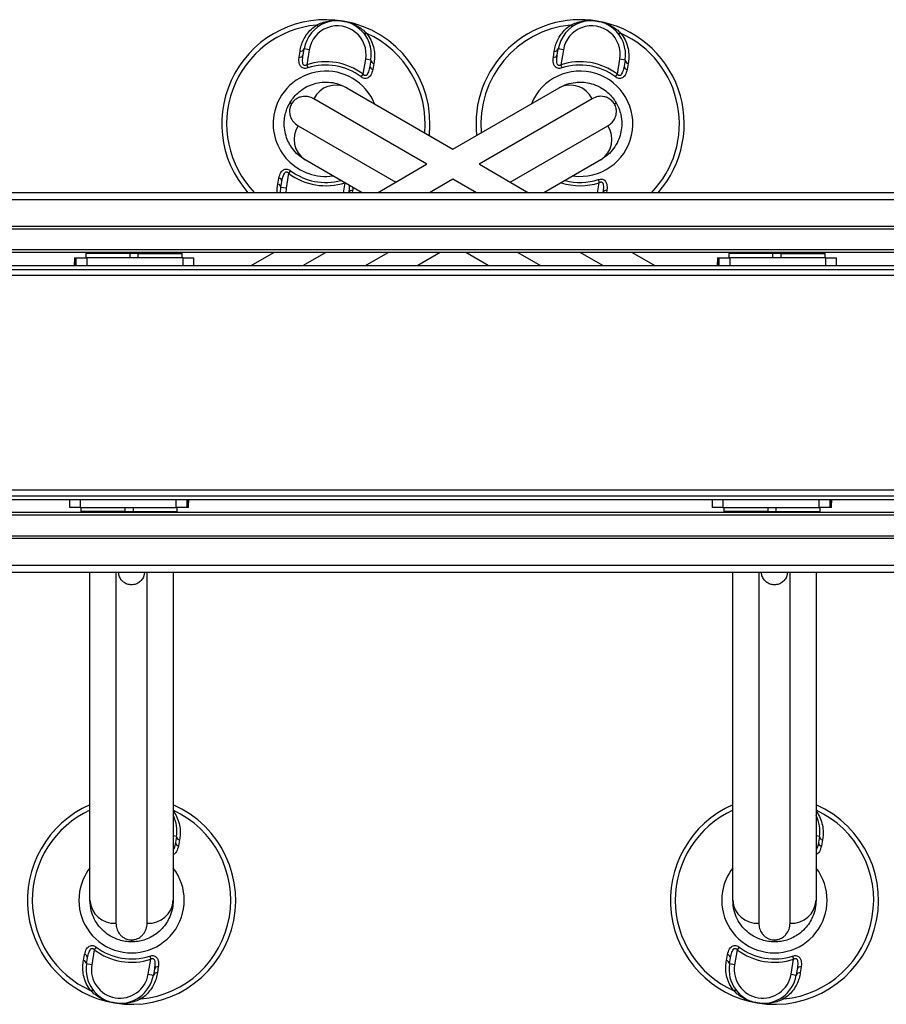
# Model space of a CAD drawing. Header units: millimetres. Extents: x 0 to 420, y 0 to 297.
# Tile 4 of 24: x 182 to 198, y 136 to 155. Entities that reach past the tile are written whole.
import ezdxf

# ---------------------------------------------------------------- set-up
doc = ezdxf.new("R2010")
doc.units = ezdxf.units.MM

msp = doc.modelspace()

# ---------------------------------------------------------------- linework, layer by layer
at = {"color": 7, "linetype": 'Continuous', "lineweight": 25}
for p, q in [((187.02345, 153.95321), (187.04073, 154.06987)), ((187.09881, 153.99471), (187.11844, 154.11226)), ((187.21707, 154.09579), (187.11844, 154.11226)), ((187.21707, 154.09579), (187.16877, 153.80656)), ((191.90735, 153.95321), (191.92464, 154.06987)), ((191.98271, 153.99471), (192.00234, 154.11226)), ((192.10098, 154.09579), (192.00234, 154.11226)), ((192.10098, 154.09579), (192.05268, 153.80656)), ((188.25375, 153.62538), (188.30205, 153.91461)), ((188.40068, 153.89813), (188.30205, 153.91461)), ((188.40068, 153.89813), (188.38105, 153.78059)), ((193.13765, 153.62538), (193.18595, 153.91461)), ((193.28459, 153.89813), (193.18595, 153.91461)), ((193.28459, 153.89813), (193.26496, 153.78059)), ((187.16877, 153.80656), (187.18809, 153.74716)), ((188.4604, 153.8328), (188.43884, 153.71685)), ((192.05268, 153.80656), (192.072, 153.74716)), ((193.3443, 153.8328), (193.32274, 153.71685)), ((188.21618, 153.57547), (188.25375, 153.62538)), ((193.10008, 153.57547), (193.13765, 153.62538)), ((187.9372, 153.36646), (189.97915, 152.18753)), ((189.97915, 152.18753), (192.0211, 153.36646)), ((189.47923, 151.89882), (187.30321, 153.15514)), ((192.65509, 153.15514), (190.47908, 151.89882)), ((186.87773, 153.05438), (186.84438, 153.07364)), ((193.08057, 153.05438), (193.11392, 153.07364)), ((187.00321, 152.63552), (188.87915, 151.55245)), ((191.07915, 151.55245), (192.95509, 152.63552)), ((188.23217, 151.34864), (187.1372, 151.98082)), ((192.8211, 151.98082), (191.72614, 151.34864)), ((188.52614, 151.34864), (189.47053, 151.89388)), ((190.48786, 151.89383), (191.43217, 151.34864)), ((186.614, 151.51447), (186.63556, 151.63042)), ((186.82065, 151.72189), (186.77235, 151.43267)), ((186.85822, 151.7718), (186.82065, 151.72189)), ((189.97915, 151.61018), (189.52614, 151.34864)), ((190.43217, 151.34864), (189.97915, 151.61018)), ((192.77021, 151.60012), (192.78953, 151.54071)), ((186.66487, 151.34864), (186.67372, 151.44914)), ((186.67372, 151.44914), (186.69335, 151.56669)), ((186.77235, 151.43267), (186.67372, 151.44914)), ((186.77235, 151.43267), (186.76488, 151.34864)), ((187.87355, 151.34864), (187.90508, 151.53748)), ((192.75746, 151.34864), (192.78953, 151.54071)), ((222.33943, 151.21171), (157.48943, 151.21171)), ((200.96407, 151.34864), (178.8648, 151.34864)), ((187.97559, 151.35256), (187.97493, 151.34864)), ((188.05095, 151.39406), (188.04422, 151.34864)), ((192.8595, 151.35256), (192.85884, 151.34864)), ((192.93485, 151.39406), (192.92812, 151.34864)), ((222.33943, 150.69864), (157.48943, 150.69864)), ((222.33943, 150.64864), (157.48943, 150.64864)), ((222.33943, 150.24864), (157.48943, 150.24864)), ((222.33943, 150.19864), (157.48943, 150.19864)), ((182.71115, 150.09864), (182.71115, 149.94864)), ((182.71115, 150.09864), (182.74266, 150.09864)), ((182.74266, 149.94864), (182.74266, 150.09864)), ((182.74266, 150.09864), (182.94389, 150.09864)), ((182.92549, 150.17864), (182.92549, 150.09864)), ((183.77549, 150.17864), (182.92549, 150.17864)), ((182.94389, 150.09864), (182.94389, 149.94864)), ((184.79385, 150.09864), (182.94389, 150.09864)), ((183.02549, 150.19864), (183.02549, 150.17864)), ((183.67549, 150.17864), (183.67549, 150.19864)), ((183.77549, 150.09864), (183.77549, 150.17864)), ((183.92288, 150.17864), (183.77549, 150.17864)), ((183.92547, 150.17864), (183.92547, 150.09864)), ((183.92547, 150.17864), (184.77547, 150.17864)), ((184.02547, 150.19864), (184.02547, 150.17864)), ((184.67547, 150.17864), (184.67547, 150.19864)), ((184.77547, 150.09864), (184.77547, 150.17864)), ((184.79385, 149.94864), (184.79385, 150.09864)), ((184.79385, 150.09864), (184.99262, 150.09864)), ((184.99262, 150.09864), (184.99262, 149.94864)), ((186.10127, 149.94864), (186.53428, 150.19864)), ((187.53428, 150.19864), (187.10127, 149.94864)), ((188.30127, 149.94864), (188.73428, 150.19864)), ((189.73428, 150.19864), (189.30127, 149.94864)), ((190.65704, 149.94864), (190.22402, 150.19864)), ((191.22402, 150.19864), (191.65704, 149.94864)), ((192.85704, 149.94864), (192.42402, 150.19864)), ((193.42402, 150.19864), (193.85704, 149.94864)), ((195.06115, 150.09864), (195.06115, 149.94864)), ((195.06115, 150.09864), (195.09266, 150.09864)), ((195.09266, 149.94864), (195.09266, 150.09864)), ((195.09266, 150.09864), (195.29389, 150.09864)), ((195.27549, 150.17864), (195.27549, 150.09864)), ((196.12549, 150.17864), (195.27549, 150.17864)), ((195.29389, 150.09864), (195.29389, 149.94864)), ((197.14385, 150.09864), (195.29389, 150.09864)), ((195.37549, 150.19864), (195.37549, 150.17864)), ((196.02549, 150.17864), (196.02549, 150.19864)), ((196.12549, 150.09864), (196.12549, 150.17864)), ((196.27288, 150.17864), (196.12549, 150.17864)), ((196.27547, 150.17864), (196.27547, 150.09864)), ((196.27547, 150.17864), (197.12547, 150.17864)), ((196.37547, 150.19864), (196.37547, 150.17864)), ((197.02547, 150.17864), (197.02547, 150.19864)), ((197.12547, 150.09864), (197.12547, 150.17864)), ((197.14385, 149.94864), (197.14385, 150.09864)), ((197.14385, 150.09864), (197.34262, 150.09864)), ((197.34262, 150.09864), (197.34262, 149.94864)), ((173.73943, 149.94864), (206.08943, 149.94864)), ((182.70945, 149.94864), (182.70984, 150.01077)), ((182.71022, 149.94864), (182.70984, 150.01077)), ((195.05945, 149.94864), (195.05984, 150.01077)), ((195.06022, 149.94864), (195.05984, 150.01077)), ((173.73943, 149.87364), (206.08943, 149.87364)), ((173.73943, 149.76114), (206.08943, 149.76114)), ((173.73943, 145.63614), (206.08943, 145.63614)), ((173.73943, 145.52364), (206.08943, 145.52364)), ((173.73943, 145.44864), (206.08943, 145.44864)), ((182.61569, 145.29864), (182.61569, 145.44864)), ((182.81445, 145.44864), (182.81445, 145.29864)), ((184.66441, 145.29864), (184.66441, 145.44864)), ((184.86564, 145.44864), (184.86564, 145.29864)), ((184.89716, 145.29864), (184.89716, 145.44864)), ((184.89808, 145.44864), (184.89847, 145.3865)), ((184.89885, 145.44864), (184.89847, 145.3865)), ((194.96569, 145.29864), (194.96569, 145.44864)), ((195.16445, 145.44864), (195.16445, 145.29864)), ((197.01441, 145.29864), (197.01441, 145.44864)), ((197.21564, 145.44864), (197.21564, 145.29864)), ((197.24716, 145.29864), (197.24716, 145.44864)), ((197.24808, 145.44864), (197.24847, 145.3865)), ((197.24885, 145.44864), (197.24847, 145.3865)), ((222.33943, 145.19864), (157.48943, 145.19864)), ((182.81445, 145.29864), (182.61569, 145.29864)), ((182.81445, 145.29864), (184.66441, 145.29864)), ((182.83283, 145.29864), (182.83283, 145.21864)), ((183.68283, 145.21864), (182.83283, 145.21864)), ((182.93283, 145.21864), (182.93283, 145.19864)), ((183.58283, 145.19864), (183.58283, 145.21864)), ((183.68283, 145.21864), (183.68283, 145.29864)), ((183.68542, 145.21864), (183.83281, 145.21864)), ((183.83281, 145.29864), (183.83281, 145.21864)), ((183.83281, 145.21864), (184.68281, 145.21864)), ((183.93281, 145.21864), (183.93281, 145.19864)), ((184.58281, 145.19864), (184.58281, 145.21864)), ((184.60415, 145.21864), (184.60415, 145.19864)), ((184.86564, 145.29864), (184.66441, 145.29864)), ((184.68281, 145.21864), (184.68281, 145.29864)), ((184.89716, 145.29864), (184.86564, 145.29864)), ((195.16445, 145.29864), (194.96569, 145.29864)), ((195.16445, 145.29864), (197.01441, 145.29864)), ((195.18283, 145.29864), (195.18283, 145.21864)), ((196.03283, 145.21864), (195.18283, 145.21864)), ((195.28283, 145.21864), (195.28283, 145.19864)), ((195.93283, 145.19864), (195.93283, 145.21864)), ((196.03283, 145.21864), (196.03283, 145.29864)), ((196.03542, 145.21864), (196.18281, 145.21864)), ((196.18281, 145.29864), (196.18281, 145.21864)), ((196.18281, 145.21864), (197.03281, 145.21864)), ((196.28281, 145.21864), (196.28281, 145.19864)), ((196.93281, 145.19864), (196.93281, 145.21864)), ((196.95415, 145.21864), (196.95415, 145.19864)), ((197.21564, 145.29864), (197.01441, 145.29864)), ((197.03281, 145.21864), (197.03281, 145.29864)), ((197.24716, 145.29864), (197.21564, 145.29864)), ((222.33943, 145.14864), (157.48943, 145.14864)), ((222.33943, 144.74864), (157.48943, 144.74864)), ((222.33943, 144.69864), (157.48943, 144.69864)), ((222.33943, 144.18556), (157.48943, 144.18556)), ((200.96407, 144.04864), (178.8648, 144.04864)), ((183.00415, 137.74864), (183.00415, 144.04864)), ((183.50415, 144.04864), (183.50415, 137.30525)), ((184.10415, 137.30525), (184.10415, 144.04864)), ((184.60415, 144.04864), (184.60415, 137.74864)), ((195.35415, 137.74864), (195.35415, 144.04864)), ((195.85415, 144.04864), (195.85415, 137.30525)), ((196.45415, 137.30525), (196.45415, 144.04864)), ((196.95415, 144.04864), (196.95415, 137.74864)), ((184.66763, 138.97313), (184.60415, 138.98374)), ((184.66763, 138.97313), (184.64801, 138.85559)), ((197.01763, 138.97313), (196.95415, 138.98374)), ((197.01763, 138.97313), (196.99801, 138.85559)), ((184.72735, 138.9078), (184.70579, 138.79185)), ((197.07735, 138.9078), (197.05579, 138.79185)), ((183.12517, 136.8468), (183.0876, 136.79689)), ((183.80415, 136.98715), (183.80415, 136.94864)), ((195.47517, 136.8468), (195.4376, 136.79689)), ((196.15415, 136.98715), (196.15415, 136.94864)), ((182.88095, 136.58947), (182.90251, 136.70542)), ((182.94067, 136.52414), (182.9603, 136.64169)), ((183.0876, 136.79689), (183.0393, 136.50767)), ((184.15326, 136.67512), (184.17258, 136.61571)), ((195.23095, 136.58947), (195.25251, 136.70542)), ((195.29067, 136.52414), (195.3103, 136.64169)), ((195.4376, 136.79689), (195.3893, 136.50767)), ((196.50326, 136.67512), (196.52258, 136.61571)), ((183.0393, 136.50767), (182.94067, 136.52414)), ((184.12428, 136.32648), (184.17258, 136.61571)), ((184.3179, 136.46906), (184.30062, 136.3524)), ((195.3893, 136.50767), (195.29067, 136.52414)), ((196.47428, 136.32648), (196.52258, 136.61571)), ((196.6679, 136.46906), (196.65062, 136.3524)), ((184.12428, 136.32648), (184.22291, 136.31001)), ((184.24254, 136.42756), (184.22291, 136.31001)), ((196.47428, 136.32648), (196.57291, 136.31001)), ((196.59254, 136.42756), (196.57291, 136.31001))]:
    msp.add_line(p, q, dxfattribs=at)
at = {"color": 7, "linetype": 'Continuous', "lineweight": 25, "flags": 128}
for points in [[(187.40439, 154.54958), (187.4004, 154.54788), (187.39564, 154.54747), (187.39019, 154.54836), (187.38413, 154.55054), (187.37754, 154.55396), (187.37054, 154.55859), (187.36322, 154.56435), (187.3557, 154.57115)], [(192.2883, 154.54958), (192.28431, 154.54788), (192.27955, 154.54747), (192.2741, 154.54836), (192.26803, 154.55054), (192.26145, 154.55396), (192.25444, 154.55859), (192.24713, 154.56435), (192.2396, 154.57115)], [(188.3254, 154.40922), (188.31607, 154.40523), (188.30728, 154.40216), (188.29916, 154.40006), (188.29182, 154.39896), (188.28537, 154.39887), (188.27993, 154.3998), (188.27556, 154.40174), (188.27234, 154.40464)], [(193.2093, 154.40922), (193.19998, 154.40523), (193.19119, 154.40216), (193.18306, 154.40006), (193.17572, 154.39896), (193.16928, 154.39887), (193.16384, 154.3998), (193.15947, 154.40174), (193.15625, 154.40464)], [(183.01595, 136.01306), (183.02528, 136.01704), (183.03407, 136.02011), (183.04219, 136.02221), (183.04953, 136.02331), (183.05598, 136.0234), (183.06142, 136.02247), (183.06579, 136.02054), (183.06901, 136.01763)], [(195.36595, 136.01306), (195.37528, 136.01704), (195.38407, 136.02011), (195.39219, 136.02221), (195.39953, 136.02331), (195.40598, 136.0234), (195.41142, 136.02247), (195.41579, 136.02054), (195.41901, 136.01763)], [(183.98565, 135.85112), (183.97813, 135.85792), (183.97081, 135.86368), (183.96381, 135.86831), (183.95722, 135.87174), (183.95116, 135.87391), (183.94571, 135.8748), (183.94095, 135.87439), (183.93696, 135.87269)], [(196.33565, 135.85112), (196.32813, 135.85792), (196.32081, 135.86368), (196.31381, 135.86831), (196.30722, 135.87174), (196.30116, 135.87391), (196.29571, 135.8748), (196.29095, 135.87439), (196.28696, 135.87269)]]:
    msp.add_lwpolyline(points, dxfattribs=at)
at = {"color": 7, "linetype": 'Continuous', "lineweight": 25}
for centre, radius, start, end in [((187.5372, 152.67364), 2, 80.519504, 221.490817), ((187.75956, 154.0052), 0.65, 350.519504, 170.519504), ((187.5372, 152.67364), 2, 353.578178, 80.519504), ((192.4211, 152.67364), 2, 80.519504, 186.421822), ((192.64347, 154.0052), 0.65, 350.519504, 170.519504), ((192.4211, 152.67364), 2, 318.509183, 80.519504), ((187.5372, 152.67364), 1.90617, 95.463794, 224.035965), ((187.75956, 154.0052), 0.55, 350.519504, 170.519504), ((192.4211, 152.67364), 1.90617, 95.463794, 185.185051), ((192.64347, 154.0052), 0.55, 350.519504, 170.519504), ((187.5372, 152.67364), 1.90617, 354.814949, 65.575213), ((192.4211, 152.67364), 1.90617, 315.964035, 65.575213), ((187.05216, 154.14134), 0.07238, 260.917244, 336.30759), ((191.93606, 154.14134), 0.07238, 260.917244, 336.30759), ((187.03395, 154.02331), 0.07088, 261.479276, 336.204179), ((187.5372, 152.67364), 1.19133, 53.024606, 108.014402), ((188.47282, 153.90411), 0.07238, 184.731418, 260.121763), ((191.91786, 154.02331), 0.07088, 261.479276, 336.204179), ((192.4211, 152.67364), 1.19133, 53.024606, 108.014402), ((193.35672, 153.90411), 0.07238, 184.731418, 260.121763), ((187.5372, 152.67364), 1.01196, 22.236699, 170.519504), ((187.5372, 152.67364), 1.12886, 53.024606, 108.014402), ((188.45168, 153.78656), 0.07088, 184.834828, 259.559732), ((192.4211, 152.67364), 1.01196, 262.236699, 157.763301), ((192.4211, 152.67364), 1.12886, 53.024606, 108.014402), ((193.33559, 153.78656), 0.07088, 184.834828, 259.559732), ((187.72663, 152.94151), 0.47425, 63.640322, 153.227702), ((192.23168, 152.94151), 0.47425, 26.772298, 116.359678), ((187.5372, 152.67364), 1.01196, 170.519504, 277.763301), ((187.39993, 152.37565), 0.47425, 146.772298, 236.359678), ((192.55838, 152.37565), 0.47425, 303.640322, 33.227702), ((186.62272, 151.56071), 0.07088, 4.834828, 79.559732), ((187.5372, 152.67364), 1.19133, 233.024606, 288.014402), ((187.5372, 152.67364), 1.12886, 233.024606, 284.872347), ((192.4211, 152.67364), 1.12886, 255.127653, 288.014402), ((186.60158, 151.44317), 0.07238, 4.731418, 80.121763), ((192.4211, 152.67364), 1.19133, 252.184446, 288.014402), ((188.04045, 151.32396), 0.07088, 81.479276, 156.204179), ((192.92435, 151.32396), 0.07088, 81.479276, 156.204179), ((184.81419, 150.0234), 2.10439, 177.951062, 180.343859), ((197.16419, 150.0234), 2.10439, 177.951062, 180.343859), ((182.79411, 145.37387), 2.10439, 357.951062, 0.343859), ((195.14411, 145.37387), 2.10439, 357.951062, 0.343859), ((183.80415, 137.74864), 2, 113.578178, 260.519504), ((183.80415, 137.74864), 1.90617, 114.814949, 245.575213), ((183.80415, 137.74864), 2, 260.519504, 66.421822), ((183.80415, 137.74864), 1.90617, 275.463794, 65.185051), ((196.15415, 137.74864), 2, 113.578178, 260.519504), ((196.15415, 137.74864), 1.90617, 114.814949, 245.575213), ((196.15415, 137.74864), 2, 260.519504, 66.421822), ((196.15415, 137.74864), 1.90617, 275.463794, 65.185051), ((184.02651, 139.0802), 0.65, 350.519504, 27.292737), ((196.37651, 139.0802), 0.65, 350.519504, 27.292737), ((184.73977, 138.97911), 0.07238, 184.731418, 260.121763), ((197.08977, 138.97911), 0.07238, 184.731418, 260.121763), ((184.71863, 138.86156), 0.07088, 184.834828, 259.559732), ((197.06863, 138.86156), 0.07088, 184.834828, 259.559732), ((183.80415, 137.74864), 1.01196, 170.519504, 37.763301), ((183.80415, 137.74864), 1.01196, 142.236699, 170.519504), ((196.15415, 137.74864), 1.01196, 170.519504, 37.763301), ((196.15415, 137.74864), 1.01196, 142.236699, 170.519504), ((183.47745, 137.77875), 0.47425, 183.640322, 273.227702), ((184.13085, 137.77875), 0.47425, 266.772298, 356.359678), ((195.82745, 137.77875), 0.47425, 183.640322, 273.227702), ((196.48085, 137.77875), 0.47425, 266.772298, 356.359678), ((183.80415, 137.74864), 1.12886, 233.024606, 288.014402), ((196.15415, 137.74864), 1.12886, 233.024606, 288.014402), ((182.88967, 136.63571), 0.07088, 4.834828, 79.559732), ((183.80415, 137.74864), 1.19133, 233.024606, 288.014402), ((195.23967, 136.63571), 0.07088, 4.834828, 79.559732), ((196.15415, 137.74864), 1.19133, 233.024606, 288.014402), ((182.86854, 136.51817), 0.07238, 4.731418, 80.121763), ((183.58179, 136.41708), 0.65, 170.519504, 350.519504), ((183.58179, 136.41708), 0.55, 170.519504, 350.519504), ((184.3074, 136.39896), 0.07088, 81.479276, 156.204179), ((195.21854, 136.51817), 0.07238, 4.731418, 80.121763), ((195.93179, 136.41708), 0.65, 170.519504, 350.519504), ((195.93179, 136.41708), 0.55, 170.519504, 350.519504), ((196.6574, 136.39896), 0.07088, 81.479276, 156.204179), ((184.28919, 136.28093), 0.07238, 80.917244, 156.30759), ((196.63919, 136.28093), 0.07238, 80.917244, 156.30759)]:
    msp.add_arc(centre, radius, start, end, dxfattribs=at)
for points, knots in [([(187.3557, 154.57115), (187.39169, 154.58727), (187.46442, 154.61984), (187.57969, 154.64767), (187.69812, 154.66032), (187.79379, 154.65674), (187.84981, 154.64912), (187.86618, 154.64639), (187.86662, 154.64632)], [0, 0, 0, 0, 0.2205186, 0.44569041, 0.67274829, 0.90384734, 0.99743001, 1, 1, 1, 1]), ([(187.86662, 154.64632), (187.86706, 154.64625), (187.88343, 154.6435), (187.93855, 154.63258), (188.03018, 154.6049), (188.13778, 154.55474), (188.23804, 154.49081), (188.29629, 154.43641), (188.3254, 154.40922)], [0, 0, 0, 0, 0.00257002, 0.0961537, 0.32525092, 0.55431033, 0.77721318, 1, 1, 1, 1]), ([(192.2396, 154.57115), (192.27559, 154.58727), (192.34832, 154.61984), (192.4636, 154.64767), (192.58203, 154.66032), (192.6777, 154.65674), (192.73371, 154.64912), (192.75009, 154.64639), (192.75053, 154.64632)], [0, 0, 0, 0, 0.2205186, 0.44569041, 0.67274829, 0.90384734, 0.99743001, 1, 1, 1, 1]), ([(192.75053, 154.64632), (192.75097, 154.64625), (192.76734, 154.6435), (192.82245, 154.63258), (192.91409, 154.6049), (193.02169, 154.55474), (193.12195, 154.49081), (193.18019, 154.43641), (193.2093, 154.40922)], [0, 0, 0, 0, 0.00257002, 0.0961537, 0.32525092, 0.55431033, 0.77721318, 1, 1, 1, 1]), ([(187.04073, 154.06987), (187.04749, 154.10512), (187.0615, 154.17823), (187.10489, 154.28758), (187.16779, 154.3932), (187.24995, 154.49144), (187.3201, 154.54432), (187.3557, 154.57115)], [0, 0, 0, 0, 0.18733275, 0.388473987, 0.594016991, 0.794011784, 1, 1, 1, 1]), ([(191.92464, 154.06987), (191.9314, 154.10512), (191.94541, 154.17823), (191.9888, 154.28758), (192.05169, 154.3932), (192.13386, 154.49144), (192.20401, 154.54432), (192.2396, 154.57115)], [0, 0, 0, 0, 0.18733275, 0.38847399, 0.59401699, 0.79401178, 1, 1, 1, 1]), ([(188.3254, 154.40922), (188.35228, 154.36897), (188.40711, 154.2869), (188.45372, 154.15258), (188.47539, 154.01599), (188.47294, 153.90947), (188.46312, 153.84941), (188.4604, 153.8328)], [0, 0, 0, 0, 0.22376691, 0.45639837, 0.6809943, 0.91177223, 1, 1, 1, 1]), ([(193.2093, 154.40922), (193.23619, 154.36897), (193.29102, 154.2869), (193.33763, 154.15258), (193.35929, 154.01599), (193.35685, 153.90947), (193.34702, 153.84941), (193.3443, 153.8328)], [0, 0, 0, 0, 0.22376691, 0.45639837, 0.6809943, 0.91177223, 1, 1, 1, 1]), ([(187.18809, 153.74716), (187.17473, 153.7436), (187.14773, 153.73642), (187.10788, 153.73908), (187.0731, 153.75432), (187.04263, 153.78579), (187.01804, 153.84862), (187.01739, 153.90921), (187.02291, 153.94931), (187.02345, 153.95321)], [0, 0, 0, 0, 0.10498573, 0.21201023, 0.31190738, 0.43457509, 0.62328767, 0.96332226, 1, 1, 1, 1]), ([(187.16877, 153.80656), (187.16153, 153.80172), (187.15082, 153.79455), (187.13523, 153.79109), (187.12383, 153.79206), (187.11535, 153.79654), (187.10451, 153.80723), (187.09306, 153.83344), (187.08593, 153.89835), (187.09354, 153.9553), (187.09881, 153.99471)], [0, 0, 0, 0, 0.09136525, 0.13518159, 0.17135967, 0.21962148, 0.24640588, 0.35507913, 0.55366458, 1, 1, 1, 1]), ([(192.072, 153.74716), (192.05863, 153.7436), (192.03164, 153.73642), (191.99178, 153.73908), (191.957, 153.75432), (191.92653, 153.78579), (191.90195, 153.84862), (191.9013, 153.90921), (191.90682, 153.94931), (191.90735, 153.95321)], [0, 0, 0, 0, 0.10498573, 0.21201023, 0.31190738, 0.43457509, 0.62328767, 0.96332226, 1, 1, 1, 1]), ([(192.05268, 153.80656), (192.04544, 153.80172), (192.03473, 153.79455), (192.01913, 153.79109), (192.00774, 153.79206), (191.99926, 153.79654), (191.98842, 153.80723), (191.97697, 153.83344), (191.96983, 153.89835), (191.97744, 153.9553), (191.98271, 153.99471)], [0, 0, 0, 0, 0.09136525, 0.13518159, 0.17135967, 0.21962148, 0.24640588, 0.35507913, 0.55366458, 1, 1, 1, 1]), ([(188.43884, 153.71685), (188.42908, 153.67935), (188.41507, 153.62552), (188.37222, 153.57056), (188.3355, 153.54688), (188.29565, 153.5415), (188.26038, 153.54908), (188.23385, 153.56271), (188.22004, 153.57269), (188.21618, 153.57547)], [0, 0, 0, 0, 0.3600266, 0.51681392, 0.67470995, 0.77308011, 0.86977971, 0.96362553, 1, 1, 1, 1]), ([(188.38105, 153.78059), (188.37362, 153.74313), (188.36326, 153.69088), (188.33715, 153.63237), (188.31852, 153.60715), (188.30198, 153.59882), (188.29226, 153.59729), (188.28347, 153.5988), (188.27137, 153.60487), (188.26165, 153.61436), (188.25558, 153.62283), (188.25375, 153.62538)], [0, 0, 0, 0, 0.427819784, 0.59680931, 0.742795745, 0.788738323, 0.818049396, 0.859140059, 0.888917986, 0.966627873, 1, 1, 1, 1]), ([(193.32274, 153.71685), (193.31299, 153.67935), (193.29898, 153.62552), (193.25612, 153.57056), (193.21941, 153.54688), (193.17956, 153.5415), (193.14429, 153.54908), (193.11776, 153.56271), (193.10394, 153.57269), (193.10008, 153.57547)], [0, 0, 0, 0, 0.3600266, 0.51681392, 0.67470995, 0.77308011, 0.86977971, 0.96362553, 1, 1, 1, 1]), ([(193.26496, 153.78059), (193.25753, 153.74313), (193.24717, 153.69088), (193.22105, 153.63237), (193.20242, 153.60715), (193.18588, 153.59882), (193.17616, 153.59729), (193.16737, 153.5988), (193.15527, 153.60487), (193.14556, 153.61436), (193.13948, 153.62283), (193.13765, 153.62538)], [0, 0, 0, 0, 0.42781978, 0.59680931, 0.74279575, 0.78873832, 0.8180494, 0.85914006, 0.88891799, 0.96662787, 1, 1, 1, 1]), ([(186.84438, 153.07364), (186.8648, 153.1058), (186.90865, 153.1749), (187.00719, 153.27929), (187.13274, 153.37052), (187.27852, 153.43556), (187.42913, 153.47155), (187.58814, 153.47721), (187.76423, 153.45007), (187.87549, 153.39629), (187.9372, 153.36646)], [0, 0, 0, 0, 0.07961414, 0.17102031, 0.30387105, 0.42142047, 0.54319465, 0.6810293, 0.8230825, 1, 1, 1, 1]), ([(192.0211, 153.36646), (192.06959, 153.39076), (192.16794, 153.44005), (192.31884, 153.47148), (192.46412, 153.47632), (192.60555, 153.45679), (192.73943, 153.41223), (192.86206, 153.3453), (192.96016, 153.26879), (193.04722, 153.17781), (193.09111, 153.10927), (193.11392, 153.07364)], [0, 0, 0, 0, 0.140059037, 0.28407457, 0.396196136, 0.51064339, 0.638614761, 0.732855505, 0.830098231, 0.911665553, 1, 1, 1, 1]), ([(187.30321, 153.15514), (187.27192, 153.16993), (187.20936, 153.19949), (187.12121, 153.20288), (187.04807, 153.18922), (186.99314, 153.1673), (186.94372, 153.13465), (186.90346, 153.09442), (186.88559, 153.06661), (186.87773, 153.05438)], [0, 0, 0, 0, 0.26459111, 0.5288945, 0.65139049, 0.77356044, 0.88506117, 0.94946208, 1, 1, 1, 1]), ([(193.08057, 153.05438), (193.07318, 153.06607), (193.0645, 153.07981), (193.04519, 153.10361), (193.01908, 153.13015), (192.98119, 153.15743), (192.93398, 153.18075), (192.8584, 153.20247), (192.75955, 153.20363), (192.68994, 153.17132), (192.65509, 153.15514)], [0, 0, 0, 0, 0.04803079, 0.05640963, 0.11424562, 0.19744063, 0.2811665, 0.41275045, 0.70606187, 1, 1, 1, 1]), ([(187.1372, 151.98082), (187.09191, 152.01066), (187.00004, 152.07118), (186.89738, 152.18615), (186.82055, 152.30955), (186.76675, 152.44179), (186.7384, 152.58002), (186.73505, 152.71969), (186.75225, 152.8429), (186.78752, 152.96378), (186.82493, 153.03606), (186.84438, 153.07364)], [0, 0, 0, 0, 0.14005904, 0.28407457, 0.39619614, 0.51064339, 0.63861476, 0.7328555, 0.83009823, 0.91166555, 1, 1, 1, 1]), ([(186.87773, 153.05438), (186.8713, 153.04213), (186.86375, 153.02775), (186.85279, 152.99912), (186.84286, 152.96324), (186.83818, 152.91679), (186.84159, 152.86424), (186.86056, 152.78793), (186.90898, 152.70174), (186.97178, 152.65761), (187.00321, 152.63552)], [0, 0, 0, 0, 0.04803079, 0.05640963, 0.11424562, 0.19744063, 0.2811665, 0.41275045, 0.70606187, 1, 1, 1, 1]), ([(193.11392, 153.07364), (193.13157, 153.03987), (193.16948, 152.96734), (193.21062, 152.82982), (193.22686, 152.67546), (193.21029, 152.51669), (193.16616, 152.36827), (193.09155, 152.22773), (192.98001, 152.08881), (192.8778, 152.01934), (192.8211, 151.98082)], [0, 0, 0, 0, 0.07961414, 0.17102031, 0.30387105, 0.42142047, 0.54319465, 0.6810293, 0.8230825, 1, 1, 1, 1]), ([(192.95509, 152.63552), (192.98355, 152.65523), (193.04043, 152.69463), (193.08744, 152.76927), (193.11218, 152.83944), (193.12066, 152.89798), (193.1171, 152.9571), (193.10238, 153.01208), (193.08723, 153.04146), (193.08057, 153.05438)], [0, 0, 0, 0, 0.26459111, 0.5288945, 0.65139049, 0.77356044, 0.88506117, 0.94946208, 1, 1, 1, 1]), ([(186.63556, 151.63042), (186.64532, 151.66792), (186.65932, 151.72176), (186.70218, 151.77672), (186.73889, 151.80039), (186.77875, 151.80577), (186.81401, 151.7982), (186.84055, 151.78456), (186.85436, 151.77458), (186.85822, 151.7718)], [0, 0, 0, 0, 0.3600266, 0.51681392, 0.67470995, 0.77308011, 0.86977971, 0.96362553, 1, 1, 1, 1]), ([(186.69335, 151.56669), (186.70077, 151.60414), (186.71114, 151.65639), (186.73725, 151.7149), (186.75588, 151.74012), (186.77242, 151.74845), (186.78214, 151.74998), (186.79093, 151.74847), (186.80303, 151.7424), (186.81274, 151.73292), (186.81882, 151.72444), (186.82065, 151.72189)], [0, 0, 0, 0, 0.42781978, 0.59680931, 0.74279575, 0.78873832, 0.8180494, 0.85914006, 0.88891799, 0.96662787, 1, 1, 1, 1]), ([(192.77021, 151.60012), (192.78358, 151.60367), (192.81057, 151.61086), (192.85043, 151.60819), (192.88521, 151.59296), (192.91568, 151.56148), (192.94026, 151.49865), (192.94091, 151.43806), (192.93539, 151.39797), (192.93485, 151.39406)], [0, 0, 0, 0, 0.10498573, 0.21201023, 0.31190738, 0.43457509, 0.62328767, 0.96332226, 1, 1, 1, 1]), ([(186.60365, 151.34864), (186.60298, 151.38762), (186.602, 151.44394), (186.61118, 151.49788), (186.614, 151.51447)], [0, 0, 0, 0, 0.69224079, 1, 1, 1, 1]), ([(187.98135, 151.49345), (187.98266, 151.4857), (187.99035, 151.44026), (187.98228, 151.39232), (187.97559, 151.35256)], [0, 0, 0, 0, 0.17053205, 1, 1, 1, 1]), ([(188.05057, 151.45348), (188.05234, 151.43769), (188.05454, 151.41809), (188.05153, 151.39797), (188.05095, 151.39406)], [0, 0, 0, 0, 0.8055602, 1, 1, 1, 1]), ([(192.78953, 151.54071), (192.79677, 151.54555), (192.80748, 151.55272), (192.82308, 151.55618), (192.83447, 151.55521), (192.84295, 151.55073), (192.85379, 151.54005), (192.86524, 151.51383), (192.87238, 151.44893), (192.86476, 151.39198), (192.8595, 151.35256)], [0, 0, 0, 0, 0.09136525, 0.13518159, 0.17135967, 0.21962148, 0.24640588, 0.35507913, 0.55366458, 1, 1, 1, 1]), ([(184.0511, 144.04864), (184.0496, 144.02772), (184.04606, 143.97848), (184.00772, 143.90864), (183.94601, 143.8493), (183.86742, 143.81434), (183.78241, 143.80734), (183.70038, 143.8286), (183.62939, 143.87551), (183.57966, 143.94325), (183.5548, 144.00488), (183.55689, 144.04081), (183.55735, 144.04864)], [0, 0, 0, 0, 0.08275926, 0.19486096, 0.30680701, 0.41792925, 0.5279623, 0.63733363, 0.74691067, 0.85740906, 0.96894488, 1, 1, 1, 1]), ([(196.4011, 144.04864), (196.3996, 144.02772), (196.39606, 143.97848), (196.35772, 143.90864), (196.29601, 143.8493), (196.21742, 143.81434), (196.13241, 143.80734), (196.05038, 143.8286), (195.97939, 143.87551), (195.92966, 143.94325), (195.9048, 144.00488), (195.90689, 144.04081), (195.90735, 144.04864)], [0, 0, 0, 0, 0.08275926, 0.19486096, 0.30680701, 0.41792925, 0.5279623, 0.63733363, 0.74691067, 0.85740906, 0.96894488, 1, 1, 1, 1]), ([(184.60415, 139.46492), (184.62667, 139.43096), (184.67699, 139.35512), (184.72053, 139.22754), (184.74238, 139.091), (184.73989, 138.98447), (184.73007, 138.92441), (184.72735, 138.9078)], [0, 0, 0, 0, 0.19543266, 0.43655569, 0.66934987, 0.90855172, 1, 1, 1, 1]), ([(196.95415, 139.46492), (196.97667, 139.43096), (197.02699, 139.35512), (197.07053, 139.22754), (197.09238, 139.091), (197.08989, 138.98447), (197.08007, 138.92441), (197.07735, 138.9078)], [0, 0, 0, 0, 0.19543266, 0.43655569, 0.66934987, 0.90855172, 1, 1, 1, 1]), ([(184.64801, 138.85559), (184.64111, 138.81784), (184.63185, 138.76709), (184.6098, 138.72276), (184.60415, 138.7114)], [0, 0, 0, 0, 0.7436741, 1, 1, 1, 1]), ([(184.70579, 138.79185), (184.69578, 138.75473), (184.68142, 138.70145), (184.64223, 138.64707), (184.61579, 138.63386), (184.60415, 138.62805)], [0, 0, 0, 0, 0.56252854, 0.80750305, 1, 1, 1, 1]), ([(196.99801, 138.85559), (196.99111, 138.81784), (196.98185, 138.76709), (196.9598, 138.72276), (196.95415, 138.7114)], [0, 0, 0, 0, 0.7436741, 1, 1, 1, 1]), ([(197.05579, 138.79185), (197.04578, 138.75473), (197.03142, 138.70145), (196.99223, 138.64707), (196.96579, 138.63386), (196.95415, 138.62805)], [0, 0, 0, 0, 0.56252854, 0.80750305, 1, 1, 1, 1]), ([(183.80415, 136.94864), (183.76609, 136.95024), (183.68432, 136.95367), (183.54465, 136.98681), (183.40286, 137.04992), (183.27364, 137.14365), (183.16717, 137.25609), (183.08277, 137.39097), (183.01822, 137.55703), (183.00917, 137.68028), (183.00415, 137.74864)], [0, 0, 0, 0, 0.07961414, 0.17102031, 0.30387105, 0.42142047, 0.54319465, 0.6810293, 0.8230825, 1, 1, 1, 1]), ([(184.60415, 137.74864), (184.60095, 137.69449), (184.59447, 137.58467), (184.54624, 137.43828), (184.47779, 137.31004), (184.39016, 137.19733), (184.28463, 137.10367), (184.16535, 137.03093), (184.05004, 136.98422), (183.92772, 136.95432), (183.84642, 136.95058), (183.80415, 136.94864)], [0, 0, 0, 0, 0.14005904, 0.28407457, 0.39619614, 0.51064339, 0.63861476, 0.7328555, 0.83009823, 0.91166555, 1, 1, 1, 1]), ([(196.15415, 136.94864), (196.11609, 136.95024), (196.03432, 136.95367), (195.89465, 136.98681), (195.75286, 137.04992), (195.62364, 137.14365), (195.51717, 137.25609), (195.43277, 137.39097), (195.36822, 137.55703), (195.35917, 137.68028), (195.35415, 137.74864)], [0, 0, 0, 0, 0.07961414, 0.17102031, 0.30387105, 0.42142047, 0.54319465, 0.6810293, 0.8230825, 1, 1, 1, 1]), ([(196.95415, 137.74864), (196.95095, 137.69449), (196.94447, 137.58467), (196.89624, 137.43828), (196.82779, 137.31004), (196.74016, 137.19733), (196.63463, 137.10367), (196.51535, 137.03093), (196.40004, 136.98422), (196.27772, 136.95432), (196.19642, 136.95058), (196.15415, 136.94864)], [0, 0, 0, 0, 0.14005904, 0.28407457, 0.39619614, 0.51064339, 0.63861476, 0.7328555, 0.83009823, 0.91166555, 1, 1, 1, 1]), ([(183.50415, 137.30525), (183.50699, 137.27075), (183.51267, 137.20179), (183.5538, 137.12376), (183.60221, 137.06724), (183.64866, 137.03063), (183.70164, 137.00416), (183.75661, 136.98941), (183.78963, 136.98784), (183.80415, 136.98715)], [0, 0, 0, 0, 0.26459111, 0.5288945, 0.65139049, 0.77356044, 0.88506117, 0.94946208, 1, 1, 1, 1]), ([(183.80415, 136.98715), (183.81797, 136.9877), (183.83421, 136.98835), (183.86448, 136.99318), (183.90052, 137.00252), (183.94309, 137.0217), (183.98689, 137.05092), (184.04349, 137.10551), (184.09392, 137.19053), (184.10074, 137.26698), (184.10415, 137.30525)], [0, 0, 0, 0, 0.04803079, 0.05640963, 0.11424562, 0.19744063, 0.2811665, 0.41275045, 0.70606187, 1, 1, 1, 1]), ([(195.85415, 137.30525), (195.85699, 137.27075), (195.86267, 137.20179), (195.9038, 137.12376), (195.95221, 137.06724), (195.99866, 137.03063), (196.05164, 137.00416), (196.10661, 136.98941), (196.13963, 136.98784), (196.15415, 136.98715)], [0, 0, 0, 0, 0.26459111, 0.5288945, 0.65139049, 0.77356044, 0.88506117, 0.94946208, 1, 1, 1, 1]), ([(196.15415, 136.98715), (196.16797, 136.9877), (196.18421, 136.98835), (196.21448, 136.99318), (196.25052, 137.00252), (196.29309, 137.0217), (196.33689, 137.05092), (196.39349, 137.10551), (196.44392, 137.19053), (196.45074, 137.26698), (196.45415, 137.30525)], [0, 0, 0, 0, 0.04803079, 0.05640963, 0.11424562, 0.19744063, 0.2811665, 0.41275045, 0.70606187, 1, 1, 1, 1]), ([(182.90251, 136.70542), (182.91227, 136.74292), (182.92628, 136.79676), (182.96913, 136.85172), (183.00585, 136.87539), (183.0457, 136.88077), (183.08097, 136.8732), (183.1075, 136.85956), (183.12132, 136.84958), (183.12517, 136.8468)], [0, 0, 0, 0, 0.3600266, 0.51681392, 0.67470995, 0.77308011, 0.86977971, 0.96362553, 1, 1, 1, 1]), ([(195.25251, 136.70542), (195.26227, 136.74292), (195.27628, 136.79676), (195.31913, 136.85172), (195.35585, 136.87539), (195.3957, 136.88077), (195.43097, 136.8732), (195.4575, 136.85956), (195.47132, 136.84958), (195.47517, 136.8468)], [0, 0, 0, 0, 0.3600266, 0.51681392, 0.67470995, 0.77308011, 0.86977971, 0.96362553, 1, 1, 1, 1]), ([(182.9603, 136.64169), (182.96773, 136.67914), (182.97809, 136.73139), (183.0042, 136.7899), (183.02283, 136.81512), (183.03938, 136.82345), (183.04909, 136.82498), (183.05788, 136.82347), (183.06998, 136.8174), (183.0797, 136.80792), (183.08578, 136.79944), (183.0876, 136.79689)], [0, 0, 0, 0, 0.42781978, 0.59680931, 0.74279575, 0.78873832, 0.8180494, 0.85914006, 0.88891799, 0.96662787, 1, 1, 1, 1]), ([(184.15326, 136.67512), (184.16662, 136.67867), (184.19362, 136.68586), (184.23347, 136.68319), (184.26825, 136.66796), (184.29873, 136.63648), (184.32331, 136.57365), (184.32396, 136.51306), (184.31844, 136.47297), (184.3179, 136.46906)], [0, 0, 0, 0, 0.10498573, 0.21201023, 0.31190738, 0.43457509, 0.62328767, 0.96332226, 1, 1, 1, 1]), ([(195.3103, 136.64169), (195.31773, 136.67914), (195.32809, 136.73139), (195.3542, 136.7899), (195.37283, 136.81512), (195.38938, 136.82345), (195.39909, 136.82498), (195.40788, 136.82347), (195.41998, 136.8174), (195.4297, 136.80792), (195.43578, 136.79944), (195.4376, 136.79689)], [0, 0, 0, 0, 0.42781978, 0.59680931, 0.74279575, 0.78873832, 0.8180494, 0.85914006, 0.88891799, 0.96662787, 1, 1, 1, 1]), ([(196.50326, 136.67512), (196.51662, 136.67867), (196.54362, 136.68586), (196.58347, 136.68319), (196.61825, 136.66796), (196.64873, 136.63648), (196.67331, 136.57365), (196.67396, 136.51306), (196.66844, 136.47297), (196.6679, 136.46906)], [0, 0, 0, 0, 0.10498573, 0.21201023, 0.31190738, 0.43457509, 0.62328767, 0.96332226, 1, 1, 1, 1]), ([(183.01595, 136.01306), (182.98907, 136.0533), (182.93424, 136.13538), (182.88763, 136.26969), (182.86596, 136.40628), (182.86841, 136.5128), (182.87824, 136.57286), (182.88095, 136.58947)], [0, 0, 0, 0, 0.22376691, 0.45639837, 0.6809943, 0.91177223, 1, 1, 1, 1]), ([(184.17258, 136.61571), (184.17982, 136.62055), (184.19053, 136.62772), (184.20612, 136.63118), (184.21752, 136.63021), (184.226, 136.62573), (184.23684, 136.61505), (184.24829, 136.58883), (184.25542, 136.52393), (184.24781, 136.46698), (184.24254, 136.42756)], [0, 0, 0, 0, 0.09136525, 0.13518159, 0.17135967, 0.21962148, 0.24640588, 0.35507913, 0.55366458, 1, 1, 1, 1]), ([(195.36595, 136.01306), (195.33907, 136.0533), (195.28424, 136.13538), (195.23763, 136.26969), (195.21596, 136.40628), (195.21841, 136.5128), (195.22824, 136.57286), (195.23095, 136.58947)], [0, 0, 0, 0, 0.22376691, 0.45639837, 0.6809943, 0.91177223, 1, 1, 1, 1]), ([(196.52258, 136.61571), (196.52982, 136.62055), (196.54053, 136.62772), (196.55612, 136.63118), (196.56752, 136.63021), (196.576, 136.62573), (196.58684, 136.61505), (196.59829, 136.58883), (196.60542, 136.52393), (196.59781, 136.46698), (196.59254, 136.42756)], [0, 0, 0, 0, 0.09136525, 0.13518159, 0.17135967, 0.21962148, 0.24640588, 0.35507913, 0.55366458, 1, 1, 1, 1]), ([(184.30062, 136.3524), (184.29386, 136.31715), (184.27985, 136.24405), (184.23646, 136.13469), (184.17356, 136.02908), (184.0914, 135.93084), (184.02125, 135.87795), (183.98565, 135.85112)], [0, 0, 0, 0, 0.18733275, 0.38847399, 0.59401699, 0.79401178, 1, 1, 1, 1]), ([(196.65062, 136.3524), (196.64386, 136.31715), (196.62985, 136.24405), (196.58646, 136.13469), (196.52356, 136.02908), (196.4414, 135.93084), (196.37125, 135.87795), (196.33565, 135.85112)], [0, 0, 0, 0, 0.18733275, 0.38847399, 0.59401699, 0.79401178, 1, 1, 1, 1]), ([(183.47473, 135.77595), (183.47429, 135.77603), (183.45792, 135.77877), (183.4028, 135.78969), (183.31117, 135.81738), (183.20357, 135.86753), (183.10331, 135.93147), (183.04507, 135.98586), (183.01595, 136.01306)], [0, 0, 0, 0, 0.00257002, 0.0961537, 0.32525092, 0.55431033, 0.77721318, 1, 1, 1, 1]), ([(195.82473, 135.77595), (195.82429, 135.77603), (195.80792, 135.77877), (195.7528, 135.78969), (195.66117, 135.81738), (195.55357, 135.86753), (195.45331, 135.93147), (195.39507, 135.98586), (195.36595, 136.01306)], [0, 0, 0, 0, 0.00257002, 0.0961537, 0.32525092, 0.55431033, 0.77721318, 1, 1, 1, 1]), ([(183.98565, 135.85112), (183.94967, 135.83501), (183.87693, 135.80243), (183.76166, 135.7746), (183.64323, 135.76195), (183.54756, 135.76554), (183.49154, 135.77315), (183.47517, 135.77588), (183.47473, 135.77595)], [0, 0, 0, 0, 0.2205186, 0.44569041, 0.67274829, 0.90384734, 0.99743001, 1, 1, 1, 1]), ([(196.33565, 135.85112), (196.29967, 135.83501), (196.22693, 135.80243), (196.11166, 135.7746), (195.99323, 135.76195), (195.89756, 135.76554), (195.84154, 135.77315), (195.82517, 135.77588), (195.82473, 135.77595)], [0, 0, 0, 0, 0.2205186, 0.44569041, 0.67274829, 0.90384734, 0.99743001, 1, 1, 1, 1])]:
    msp.add_open_spline(points, degree=3, knots=knots, dxfattribs=at)

doc.saveas('drawing.dxf')
